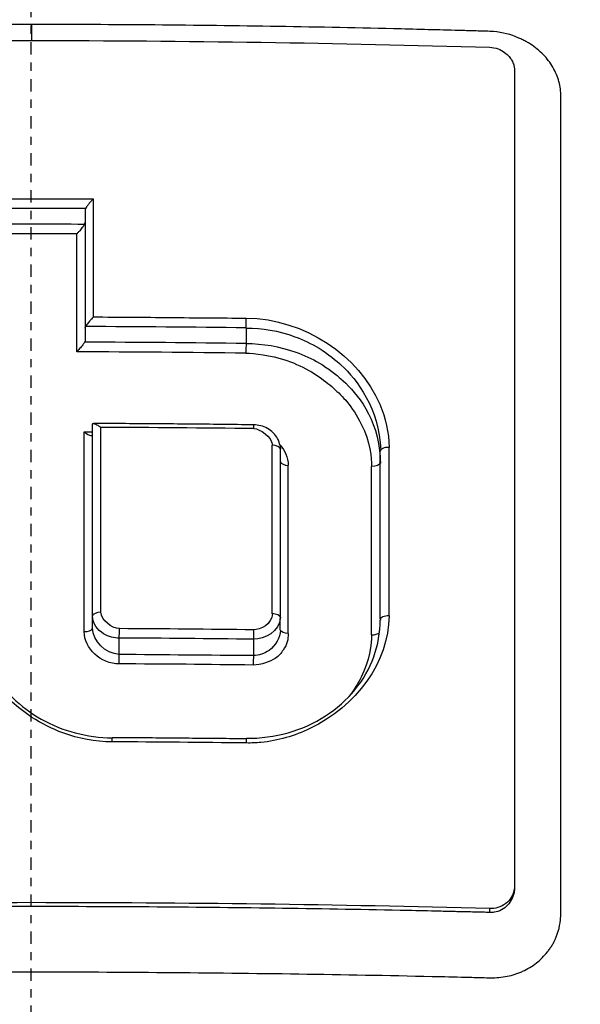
# Model space of a CAD drawing. Header units: millimetres. Extents: x 0 to 4378, y 0 to 2376.
# Tile 222 of 256: x 2296.72 to 2303.53, y 1645.6 to 1657.56. Entities that reach past the tile are written whole.
import ezdxf

# ---------------------------------------------------------------- set-up
doc = ezdxf.new("R2010")
doc.units = ezdxf.units.MM
doc.header["$LTSCALE"] = 0.2
doc.linetypes.add('CENTER2', pattern=[1.125, 0.75, -0.125, 0.125, -0.125])
doc.layers.add('02_Center Line', color=1, linetype='CENTER2')

# ---------------------------------------------------------------- blocks, each defined once
blk = doc.blocks.new('A$Ca6fc7631')
for p, q in [((0.003, 1022.313), (0.003, 1022.118)), ((0.654, 1020.057), (0.654, 1018.627)), ((0.654, 1018.624), (0.654, 1018.478)), ((2.608, 1018.629), (2.608, 1018.44)), ((0.642, 1017.367), (0.642, 1017.367)), ((0.844, 1017.367), (0.844, 1017.367)), ((3.023, 1017.16), (3.023, 1015.118)), ((4.236, 1015.092), (4.236, 1017.131)), ((2.926, 1016.211), (2.926, 1016.211)), ((3.118, 1016.262), (3.118, 1016.262)), ((2.926, 1016.095), (2.926, 1016.095)), ((3.12, 1016.147), (3.12, 1016.147)), ((6.427, 1015.58), (6.427, 1015.58)), ((0.742, 1014.984), (0.742, 1015.132)), ((3.022, 1014.96), (3.022, 1015.1)), ((1.069, 1014.663), (1.069, 1014.863)), ((2.697, 1014.848), (2.697, 1014.648)), ((1.61, 1014.546), (1.61, 1014.546)), ((1.723, 1014.542), (1.723, 1014.542)), ((4.075, 1014.564), (4.075, 1014.564)), ((5.564, 1011.532), (5.564, 1011.579))]:
    blk.add_line(p, q)
for centre, radius, start, end in [((0, 992.5), 24.081, 74.52006958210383, 74.5201055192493), ((0, 1014.5), 1.25, 47.522, 47.5228), ((0, 1014.5), 1.25, 2.2073, 2.2092)]:
    blk.add_arc(centre, radius, start, end)
for centre, major_axis, ratio, start_param, end_param in [((0, 993.428), (71.363, 0), 0.373443, 1.561551, 1.579951), ((0, 991.744), (77.332, 0), 0.362429, 1.563644, 1.577872), ((-0.09, 980.984), (-0.312, -78.188), 0.007205, 2.068905, 2.089874), ((2.607, 1018.697), (0.0013, 0.0897), 0.026843, 3.860715, 5.293635), ((-0.007, 991.002), (74.013, 0), 0.373503, 1.535452, 1.561761), ((-0.007, 990.873), (73.975, -0.001), 0.372878, 1.535443, 1.561921), ((0, 989.79), (77.613, -0.002), 0.367828, 1.537227, 1.563643), ((2.609, 1018.369), (-0.0013, -0.1), 0.032578, 3.931191, 5.205177), ((0.832, 980.14), (0.006, 80.423), 0.00013, 5.163155, 5.194412), ((-0.083, 988.026), (79.979, -0.006), 0.367563, 1.535995, 1.55922), ((2.699, 1017.332), (0, 0.119), 0.031606, 6.280163, 6.282854), ((2.699, 1017.332), (0, 0.119), 0.031606, 5.380846, 6.280163), ((-0.14, 980.983), (0.351, 78.19), 0.008942, 5.16169, 5.196428), ((2.898, 980.139), (-0.016, -80.372), 0.000284, 2.021635, 2.050135), ((2.907, 1017.153), (0.117, 0), 0.460483, 0.127367, 1.409776), ((4.335, 1017.131), (-0.1, 0), 0.462165, 4.6486, 6.280776), ((4.363, 979.86), (0.006, -80.762), 0.00026, 4.232063, 4.260427), ((4.335, 1017.131), (-0.1, 0), 0.462165, 6.280776, 6.283906), ((3.135, 1017.011), (-0.114, 0), 0.460729, 0.185356, 1.421629), ((-0.593, 979.625), (-1.656, -81.113), 0.040956, 2.021775, 2.049941), ((4.012, 980.981), (-0.054, -78.086), 0.001358, 2.020189, 2.049461), ((0.856, 1015.127), (-0.115, 0), 0.435593, 4.817216, 6.151102), ((4.336, 1015.088), (-0.1, -0.0001), 0.435608, 4.655328, 6.28252), ((-0.084, 985.138), (-80.247, 0.003), 0.371879, 4.677723, 4.698033), ((1.068, 1014.936), (0.001, 0.11), 0.014201, 3.986319, 5.100119), ((-0.005, 985.664), (-78.201, -0.001), 0.373415, 4.677834, 4.698661), ((4.136, 1014.946), (-0.1, 0.0002), 0.437785, 1.52074, 2.69371), ((-0.006, 985.298), (-78.115, 0), 0.374503, 4.677814, 4.698647), ((-0.002, 984.04), (-79.463, 0.006), 0.37206, 4.679503, 4.700034), ((2.609, 1013.519), (0.001, 0.119), 0.030529, 6.24332, 6.283185), ((2.609, 1013.519), (0.001, 0.119), 0.030529, 5.336866, 6.24332)]:
    blk.add_ellipse(centre, major_axis=major_axis, ratio=ratio, start_param=start_param, end_param=end_param)
for points, knots in [([(39.011, 998.541), (38.988, 999.08), (38.953, 999.618), (38.789, 1001.546), (38.597, 1002.931), (38.138, 1005.285), (37.909, 1006.261), (37.203, 1008.818), (36.663, 1010.384), (35.626, 1012.858), (35.192, 1013.79), (34.057, 1015.995), (33.32, 1017.25), (31.835, 1019.483), (31.105, 1020.474), (29.556, 1022.386), (28.736, 1023.306), (27.873, 1024.187), (25.129, 1026.987), (21.977, 1029.363), (17.338, 1031.882), (16.103, 1032.472), (12.652, 1033.903), (10.385, 1034.61), (5.586, 1035.639), (3.044, 1035.927), (0.5, 1035.96)], [0.187082, 0.187082, 0.187082, 0.187082, 0.348943, 0.348943, 0.767417, 0.767417, 1.066165, 1.066165, 1.560188, 1.560188, 1.865568, 1.865568, 2.298337, 2.298337, 2.664972, 2.664972, 3.031606, 3.031606, 3.031606, 4.197644, 4.197644, 4.603851, 4.603851, 5.308592, 5.308592, 6.063495, 6.063495, 6.063495, 6.063495]), ([(0.5, 1035.441), (3.008, 1035.408), (5.513, 1035.125), (10.247, 1034.114), (12.485, 1033.418), (15.892, 1032.01), (17.113, 1031.429), (21.697, 1028.95), (24.814, 1026.61), (27.534, 1023.852), (28.389, 1022.985), (29.202, 1022.078), (30.74, 1020.195), (31.465, 1019.217), (32.942, 1017.016), (33.677, 1015.78), (34.811, 1013.604), (35.246, 1012.684), (36.285, 1010.242), (36.83, 1008.696), (37.546, 1006.168), (37.779, 1005.203), (38.152, 1003.358), (38.299, 1002.478), (38.415, 1001.594)], [-6.062819, -6.062819, -6.062819, -6.062819, -5.308592, -5.308592, -4.603851, -4.603851, -4.197644, -4.197644, -3.031606, -3.031606, -3.031606, -2.664972, -2.664972, -2.298337, -2.298337, -1.865568, -1.865568, -1.560188, -1.560188, -1.066165, -1.066165, -0.767417, -0.767417, -0.497915, -0.497915, -0.497915, -0.497915]), ([(0.5, 1034.675), (5.043, 1034.644), (9.654, 1033.8), (17.775, 1030.711), (21.454, 1028.574), (27.858, 1023.296), (30.667, 1020.087), (35.048, 1013.024), (36.671, 1009.075), (37.733, 1004.475), (37.839, 1003.921), (37.942, 1003.366)], [0, 0, 0, 0, 1.362985, 1.362985, 2.606546, 2.606546, 3.852707, 3.852707, 5.099948, 5.099948, 5.269201, 5.269201, 5.269201, 5.269201]), ([(37.95, 1003.37), (37.644, 1005.017), (37.23, 1006.65), (36.712, 1008.24), (36.695, 1008.292), (36.678, 1008.344), (36.661, 1008.395), (35.845, 1010.865), (34.788, 1013.217), (33.498, 1015.458), (32.181, 1017.745), (30.599, 1019.934), (28.82, 1021.915), (28.761, 1021.98), (28.702, 1022.045), (28.643, 1022.11), (25.116, 1025.982), (20.797, 1029.108), (16.033, 1031.252), (15.934, 1031.297), (15.835, 1031.341), (15.736, 1031.385), (13.401, 1032.411), (10.926, 1033.214), (8.428, 1033.755), (5.824, 1034.319), (3.181, 1034.61), (0.5, 1034.618)], [0.1713291, 0.1713291, 0.1713291, 0.1713291, 0.25, 0.25, 0.25, 0.2525669, 0.2525669, 0.2525669, 0.375, 0.375, 0.375, 0.5, 0.5, 0.5, 0.5041101, 0.5041101, 0.5041101, 0.75, 0.75, 0.75, 0.7551095, 0.7551095, 0.7551095, 0.875, 0.875, 0.875, 1, 1, 1, 1]), ([(-34.315, 1011.045), (-33.43, 1012.683), (-32.383, 1014.4), (-30.47, 1017.132), (-29.663, 1018.191), (-27.177, 1021.129), (-25.687, 1022.645), (-22.028, 1025.781), (-20.055, 1027.2), (-15.859, 1029.627), (-13.614, 1030.672), (-9.554, 1032.076), (-7.789, 1032.547), (-4.045, 1033.228), (-2.026, 1033.426), (-0.006, 1033.427)], [0, 0, 0, 0, 0.745978, 0.745978, 1.281075, 1.281075, 2.116918, 2.116918, 2.963426, 2.963426, 3.760009, 3.760009, 4.340069, 4.340069, 4.946018, 4.946018, 4.946018, 4.946018]), ([(-0.006, 1033.427), (1.306, 1033.427), (2.624, 1033.344), (5.565, 1032.991), (7.198, 1032.669), (11.743, 1031.451), (14.623, 1030.254), (17.673, 1028.581), (18.257, 1028.241), (19.591, 1027.42), (20.369, 1026.902), (23.386, 1024.736), (25.445, 1022.884), (27.475, 1020.723), (27.795, 1020.371), (28.891, 1019.129), (29.59, 1018.267), (31.781, 1015.366), (33.107, 1013.273), (34.278, 1011.114)], [0, 0, 0, 0, 0.393671, 0.393671, 0.911458, 0.911458, 1.88424, 1.88424, 2.102628, 2.102628, 2.421617, 2.421617, 3.383356, 3.383356, 3.552856, 3.552856, 3.984138, 3.984138, 4.935757, 4.935757, 4.935757, 4.935757]), ([(21.522, 977.089), (21.876, 977.472), (22.222, 977.86), (22.557, 978.252), (22.897, 978.647), (23.227, 979.047), (23.548, 979.45), (23.872, 979.858), (24.186, 980.27), (24.491, 980.684), (24.8, 981.104), (25.098, 981.527), (25.386, 981.952), (25.678, 982.383), (25.96, 982.817), (26.231, 983.252), (26.505, 983.694), (26.769, 984.138), (27.022, 984.584), (27.279, 985.036), (27.524, 985.49), (27.759, 985.945), (27.996, 986.407), (28.223, 986.87), (28.438, 987.335), (28.656, 987.806), (28.862, 988.278), (29.057, 988.751), (29.455, 989.718), (29.804, 990.687), (30.105, 991.653), (30.182, 991.9), (30.255, 992.146), (30.326, 992.392), (30.397, 992.64), (30.465, 992.888), (30.53, 993.136), (30.595, 993.385), (30.657, 993.635), (30.716, 993.884), (30.775, 994.135), (30.832, 994.385), (30.885, 994.635), (30.896, 994.691), (30.908, 994.746), (30.919, 994.801), (30.96, 994.999), (30.999, 995.196), (31.036, 995.391), (31.084, 995.646), (31.128, 995.899), (31.169, 996.149), (31.211, 996.405), (31.249, 996.659), (31.284, 996.911), (31.319, 997.167), (31.352, 997.421), (31.381, 997.675), (31.435, 998.151), (31.479, 998.624), (31.511, 999.098), (31.514, 999.135), (31.516, 999.171), (31.519, 999.208), (31.536, 999.465), (31.549, 999.721), (31.56, 999.976), (31.565, 1000.105), (31.57, 1000.233), (31.574, 1000.361), (31.577, 1000.489), (31.58, 1000.617), (31.582, 1000.745), (31.585, 1000.874), (31.586, 1001.002), (31.586, 1001.13), (31.587, 1001.259), (31.587, 1001.387), (31.586, 1001.515), (31.584, 1001.773), (31.578, 1002.029), (31.57, 1002.284), (31.561, 1002.542), (31.549, 1002.798), (31.535, 1003.053), (31.52, 1003.311), (31.501, 1003.566), (31.48, 1003.821), (31.437, 1004.338), (31.382, 1004.848), (31.315, 1005.351), (31.247, 1005.866), (31.166, 1006.373), (31.074, 1006.873), (31.027, 1007.127), (30.978, 1007.378), (30.925, 1007.628), (30.872, 1007.881), (30.817, 1008.132), (30.758, 1008.38), (30.699, 1008.632), (30.637, 1008.881), (30.572, 1009.128), (30.506, 1009.378), (30.438, 1009.626), (30.367, 1009.871), (30.224, 1010.366), (30.072, 1010.847), (29.902, 1011.342), (29.819, 1011.582), (29.732, 1011.824), (29.641, 1012.068), (29.552, 1012.306), (29.459, 1012.546), (29.362, 1012.788), (29.267, 1013.024), (29.168, 1013.262), (29.065, 1013.501), (28.964, 1013.735), (28.859, 1013.97), (28.749, 1014.207), (28.642, 1014.438), (28.531, 1014.67), (28.416, 1014.904), (28.303, 1015.133), (28.186, 1015.363), (28.065, 1015.594), (27.947, 1015.82), (27.824, 1016.047), (27.697, 1016.274), (27.573, 1016.498), (27.444, 1016.722), (27.312, 1016.946), (27.182, 1017.166), (27.048, 1017.387), (26.91, 1017.608), (26.824, 1017.746), (26.736, 1017.883), (26.647, 1018.021), (26.595, 1018.101), (26.543, 1018.181), (26.491, 1018.261), (26.42, 1018.368), (26.348, 1018.475), (26.275, 1018.583), (26.203, 1018.69), (26.129, 1018.796), (26.055, 1018.902), (25.908, 1019.113), (25.758, 1019.323), (25.603, 1019.534), (25.301, 1019.945), (24.984, 1020.355), (24.652, 1020.762), (24.329, 1021.158), (23.992, 1021.552), (23.64, 1021.943), (23.467, 1022.134), (23.291, 1022.325), (23.111, 1022.515), (23.022, 1022.608), (22.932, 1022.702), (22.842, 1022.795), (22.796, 1022.842), (22.751, 1022.888), (22.705, 1022.935), (22.66, 1022.981), (22.614, 1023.027), (22.568, 1023.073), (22.477, 1023.165), (22.385, 1023.256), (22.291, 1023.347), (22.199, 1023.438), (22.105, 1023.528), (22.011, 1023.618), (21.917, 1023.708), (21.823, 1023.797), (21.728, 1023.886), (21.68, 1023.93), (21.632, 1023.974), (21.584, 1024.018), (21.537, 1024.062), (21.489, 1024.106), (21.44, 1024.15), (21.249, 1024.324), (21.054, 1024.497), (20.857, 1024.668), (20.661, 1024.838), (20.462, 1025.006), (20.26, 1025.172), (20.146, 1025.266), (20.031, 1025.359), (19.916, 1025.452), (19.622, 1025.687), (19.326, 1025.915), (19.03, 1026.137), (18.819, 1026.293), (18.608, 1026.446), (18.397, 1026.596), (18.29, 1026.672), (18.183, 1026.747), (18.076, 1026.821), (17.968, 1026.895), (17.86, 1026.969), (17.753, 1027.041), (17.644, 1027.114), (17.535, 1027.187), (17.426, 1027.258), (17.317, 1027.33), (17.207, 1027.401), (17.097, 1027.471), (16.987, 1027.541), (16.877, 1027.611), (16.766, 1027.68), (16.655, 1027.749), (16.544, 1027.817), (16.432, 1027.885), (16.207, 1028.021), (15.982, 1028.154), (15.757, 1028.283), (15.643, 1028.348), (15.529, 1028.413), (15.415, 1028.476), (15.301, 1028.54), (15.186, 1028.603), (15.071, 1028.665), (14.956, 1028.728), (14.841, 1028.79), (14.725, 1028.851), (14.609, 1028.912), (14.493, 1028.972), (14.377, 1029.032), (14.26, 1029.091), (14.143, 1029.151), (14.026, 1029.209), (13.909, 1029.267), (13.791, 1029.325), (13.674, 1029.382), (13.436, 1029.496), (13.199, 1029.607), (12.962, 1029.715), (12.843, 1029.769), (12.723, 1029.823), (12.604, 1029.875), (12.483, 1029.928), (12.363, 1029.98), (12.243, 1030.032), (12.122, 1030.083), (12.001, 1030.134), (11.88, 1030.184), (11.759, 1030.234), (11.637, 1030.283), (11.516, 1030.331), (11.416, 1030.371), (11.316, 1030.41), (11.217, 1030.449), (11.194, 1030.458), (11.172, 1030.466), (11.15, 1030.475), (11.027, 1030.522), (10.904, 1030.569), (10.781, 1030.614), (10.534, 1030.707), (10.286, 1030.795), (10.041, 1030.881), (9.791, 1030.967), (9.542, 1031.05), (9.294, 1031.13), (9.042, 1031.211), (8.791, 1031.288), (8.541, 1031.361), (8.286, 1031.436), (8.034, 1031.508), (7.782, 1031.575), (7.526, 1031.644), (7.272, 1031.709), (7.019, 1031.771), (6.761, 1031.834), (6.505, 1031.893), (6.25, 1031.948), (5.991, 1032.005), (5.733, 1032.057), (5.478, 1032.106), (5.217, 1032.157), (4.958, 1032.203), (4.701, 1032.246), (4.439, 1032.289), (4.179, 1032.329), (3.921, 1032.365), (3.79, 1032.383), (3.66, 1032.4), (3.53, 1032.417), (3.399, 1032.434), (3.268, 1032.449), (3.138, 1032.464), (3.115, 1032.467), (3.091, 1032.469), (3.068, 1032.473)], [0, 0, 0, 0, 0.0176061, 0.0176061, 0.0176061, 0.0354142, 0.0354142, 0.0354142, 0.0534332, 0.0534332, 0.0534332, 0.0716724, 0.0716724, 0.0716724, 0.090142, 0.090142, 0.090142, 0.1088527, 0.1088527, 0.1088527, 0.1278165, 0.1278165, 0.1278165, 0.1470458, 0.1470458, 0.1470458, 0.1665545, 0.1665545, 0.1665545, 0.2064712, 0.2064712, 0.2064712, 0.21665, 0.21665, 0.21665, 0.2269133, 0.2269133, 0.2269133, 0.2372635, 0.2372635, 0.2372635, 0.2477034, 0.2477034, 0.2477034, 0.25, 0.25, 0.25, 0.2582886, 0.2582886, 0.2582886, 0.2691214, 0.2691214, 0.2691214, 0.2801705, 0.2801705, 0.2801705, 0.2913913, 0.2913913, 0.2913913, 0.3125, 0.3125, 0.3125, 0.3141312, 0.3141312, 0.3141312, 0.3256078, 0.3256078, 0.3256078, 0.3313866, 0.3313866, 0.3313866, 0.3371928, 0.3371928, 0.3371928, 0.3430268, 0.3430268, 0.3430268, 0.3488891, 0.3488891, 0.3488891, 0.3607001, 0.3607001, 0.3607001, 0.3726291, 0.3726291, 0.3726291, 0.3846813, 0.3846813, 0.3846813, 0.4091784, 0.4091784, 0.4091784, 0.4342205, 0.4342205, 0.4342205, 0.4469543, 0.4469543, 0.4469543, 0.4598348, 0.4598348, 0.4598348, 0.4728654, 0.4728654, 0.4728654, 0.4860502, 0.4860502, 0.4860502, 0.5126453, 0.5126453, 0.5126453, 0.5255293, 0.5255293, 0.5255293, 0.538075, 0.538075, 0.538075, 0.550309, 0.550309, 0.550309, 0.5622545, 0.5622545, 0.5622545, 0.5739321, 0.5739321, 0.5739321, 0.58536, 0.58536, 0.58536, 0.5965545, 0.5965545, 0.5965545, 0.6075301, 0.6075301, 0.6075301, 0.6183, 0.6183, 0.6183, 0.625, 0.625, 0.625, 0.6288766, 0.6288766, 0.6288766, 0.6340986, 0.6340986, 0.6340986, 0.6392789, 0.6392789, 0.6392789, 0.6495199, 0.6495199, 0.6495199, 0.6695575, 0.6695575, 0.6695575, 0.6890594, 0.6890594, 0.6890594, 0.6986281, 0.6986281, 0.6986281, 0.7033699, 0.7033699, 0.7033699, 0.7057305, 0.7057305, 0.7057305, 0.7080842, 0.7080842, 0.7080842, 0.7127719, 0.7127719, 0.7127719, 0.7174336, 0.7174336, 0.7174336, 0.72207, 0.72207, 0.72207, 0.7243789, 0.7243789, 0.7243789, 0.7266817, 0.7266817, 0.7266817, 0.7358337, 0.7358337, 0.7358337, 0.7448943, 0.7448943, 0.7448943, 0.75, 0.75, 0.75, 0.7629506, 0.7629506, 0.7629506, 0.7721234, 0.7721234, 0.7721234, 0.7767514, 0.7767514, 0.7767514, 0.7814076, 0.7814076, 0.7814076, 0.7860925, 0.7860925, 0.7860925, 0.7908067, 0.7908067, 0.7908067, 0.7955507, 0.7955507, 0.7955507, 0.8003249, 0.8003249, 0.8003249, 0.8099662, 0.8099662, 0.8099662, 0.8148344, 0.8148344, 0.8148344, 0.8197352, 0.8197352, 0.8197352, 0.824669, 0.824669, 0.824669, 0.8296365, 0.8296365, 0.8296365, 0.8346384, 0.8346384, 0.8346384, 0.8396753, 0.8396753, 0.8396753, 0.8498568, 0.8498568, 0.8498568, 0.8550029, 0.8550029, 0.8550029, 0.8601868, 0.8601868, 0.8601868, 0.8654093, 0.8654093, 0.8654093, 0.8706713, 0.8706713, 0.8706713, 0.875, 0.875, 0.875, 0.8759735, 0.8759735, 0.8759735, 0.8813174, 0.8813174, 0.8813174, 0.8921352, 0.8921352, 0.8921352, 0.9031331, 0.9031331, 0.9031331, 0.9143197, 0.9143197, 0.9143197, 0.9257045, 0.9257045, 0.9257045, 0.9372979, 0.9372979, 0.9372979, 0.9491111, 0.9491111, 0.9491111, 0.9611564, 0.9611564, 0.9611564, 0.9734471, 0.9734471, 0.9734471, 0.9859982, 0.9859982, 0.9859982, 0.9923764, 0.9923764, 0.9923764, 0.9988259, 0.9988259, 0.9988259, 0.9999991, 0.9999991, 0.9999991, 0.9999991]), ([(3.067, 1030.324), (3.661, 1030.271), (4.249, 1030.19), (5.425, 1029.991), (6.011, 1029.873), (7.755, 1029.466), (8.899, 1029.123), (10.333, 1028.595), (10.649, 1028.473), (11.323, 1028.197), (11.679, 1028.044), (14.855, 1026.595), (17.439, 1024.864), (19.963, 1022.486), (20.25, 1022.202), (20.831, 1021.603), (21.137, 1021.274), (21.571, 1020.782), (21.708, 1020.621), (22.123, 1020.127), (22.393, 1019.79), (23.726, 1018.038), (24.649, 1016.533), (25.789, 1014.179), (26.128, 1013.38), (26.574, 1012.161), (26.713, 1011.75), (27.101, 1010.5), (27.318, 1009.652), (27.659, 1007.957), (27.784, 1007.113), (27.887, 1006.051), (27.906, 1005.835), (27.952, 1005.187), (27.972, 1004.751), (27.99, 1003.883), (27.987, 1003.453), (27.962, 1002.622), (27.94, 1002.218), (27.895, 1001.626), (27.878, 1001.437), (27.822, 1000.882), (27.777, 1000.511), (27.63, 999.492), (27.513, 998.847), (27.243, 997.649), (27.099, 997.091), (26.653, 995.581), (26.314, 994.638), (25.331, 992.333), (24.62, 990.996), (23.389, 989.089), (22.95, 988.47), (22.253, 987.569), (22.014, 987.273), (21.524, 986.693), (21.272, 986.407), (21.014, 986.127)], [0.000673, 0.000673, 0.000673, 0.000673, 0.17971, 0.17971, 0.359414, 0.359414, 0.719115, 0.719115, 0.821903, 0.821903, 0.939217, 0.939217, 1.878781, 1.878781, 2.003585, 2.003585, 2.132306, 2.132306, 2.194382, 2.194382, 2.320835, 2.320835, 2.839695, 2.839695, 3.097862, 3.097862, 3.226611, 3.226611, 3.487514, 3.487514, 3.742939, 3.742939, 3.808139, 3.808139, 3.938003, 3.938003, 4.064823, 4.064823, 4.184569, 4.184569, 4.240791, 4.240791, 4.350575, 4.350575, 4.547218, 4.547218, 4.711517, 4.711517, 4.997302, 4.997302, 5.425596, 5.425596, 5.639642, 5.639642, 5.746661, 5.746661, 5.853484, 5.853484, 5.853484, 5.853484]), ([(-20.745, 986.544), (-21.938, 987.968), (-23.365, 989.948), (-25.506, 994.763), (-26.149, 997.036), (-26.658, 1000.904), (-26.71, 1002.466), (-26.418, 1007.285), (-25.552, 1010.469), (-22.584, 1016.353), (-20.519, 1018.987), (-15.729, 1023.14), (-13.138, 1024.718), (-9.113, 1026.35), (-7.859, 1026.758), (-5.424, 1027.37), (-4.242, 1027.59), (-2.061, 1027.855), (-1.023, 1027.927), (0.009, 1027.927)], [0.00006, 0.00006, 0.00006, 0.00006, 0.573445, 0.573445, 1.042964, 1.042964, 1.354643, 1.354643, 2.020603, 2.020603, 2.682931, 2.682931, 3.272812, 3.272812, 3.528366, 3.528366, 3.761032, 3.761032, 3.957509, 3.957509, 3.957509, 3.957509]), ([(0.009, 1027.927), (1.021, 1027.926), (2.038, 1027.857), (4.205, 1027.597), (5.393, 1027.378), (7.824, 1026.769), (9.07, 1026.365), (13.088, 1024.746), (15.68, 1023.175), (20.477, 1019.036), (22.549, 1016.407), (25.534, 1010.528), (26.408, 1007.344), (26.714, 1002.522), (26.665, 1000.954), (26.161, 997.072), (25.519, 994.79), (23.374, 989.956), (21.942, 987.969), (20.746, 986.54)], [0, 0, 0, 0, 0.303446, 0.303446, 0.671478, 0.671478, 1.071867, 1.071867, 2.000494, 2.000494, 3.044687, 3.044687, 4.094781, 4.094781, 4.588026, 4.588026, 5.331255, 5.331255, 6.239245, 6.239245, 6.239245, 6.239245]), ([(0.003, 1022.313), (-1.001, 1022.313), (-2.005, 1022.305), (-3.008, 1022.288), (-3.509, 1022.28), (-4.011, 1022.27), (-4.512, 1022.258), (-4.762, 1022.252), (-5.013, 1022.245), (-5.263, 1022.238), (-5.388, 1022.235), (-5.514, 1022.238), (-5.638, 1022.223), (-5.751, 1022.21), (-5.86, 1022.174), (-5.961, 1022.126)], [0, 0, 0, 0, 0.503012, 0.503012, 0.503012, 0.754519, 0.754519, 0.754519, 0.880272, 0.880272, 0.880272, 0.943149, 0.943149, 0.943149, 1, 1, 1, 1]), ([(5.968, 1022.126), (5.952, 1022.134), (5.84, 1022.186), (5.718, 1022.217), (5.549, 1022.231), (5.487, 1022.231), (5.362, 1022.235), (5.3, 1022.237), (4.989, 1022.245), (4.74, 1022.252), (3.993, 1022.27), (3.495, 1022.28), (1.999, 1022.304), (1.001, 1022.313), (0.003, 1022.313)], [0.8652693, 0.8652693, 0.8652693, 0.8652693, 0.8664789, 0.87369, 0.87369, 0.8779003, 0.8779003, 0.8821107, 0.8821107, 0.898952, 0.898952, 0.9326347, 0.9326347, 1, 1, 1, 1]), ([(-5.558, 1022.036), (-3.709, 1022.088), (-1.862, 1022.118), (1.868, 1022.118), (3.716, 1022.088), (5.564, 1022.036)], [0.000012, 0.000012, 0.000012, 0.000012, 0.556108, 0.556108, 1.112237, 1.112237, 1.112237, 1.112237]), ([(5.564, 1022.036), (5.599, 1022.034), (5.633, 1022.027), (5.694, 1022.005), (5.721, 1021.991), (5.766, 1021.959), (5.784, 1021.942), (5.813, 1021.909), (5.825, 1021.892), (5.843, 1021.857), (5.851, 1021.84), (5.86, 1021.808), (5.862, 1021.795), (5.864, 1021.775), (5.865, 1021.769), (5.864, 1021.752)], [-0.05064024, -0.05064024, -0.05064024, -0.05064024, -0.04027264, -0.04027264, -0.03092376, -0.03092376, -0.02318609, -0.02318609, -0.01648075, -0.01648075, -0.01007544, -0.01007544, -0.00521497, -0.00521497, -0.00310871, -0.00310871, -0.00310871, -0.00310871]), ([(6.427, 1012.757), (6.427, 1013.089), (6.427, 1013.42), (6.427, 1014.186), (6.427, 1015.053), (6.427, 1016.352), (6.427, 1017.769), (6.427, 1018.763), (6.427, 1019.826), (6.427, 1020.316), (6.427, 1020.924), (6.427, 1021.045), (6.427, 1021.227), (6.427, 1021.287), (6.426, 1021.408), (6.43, 1021.469), (6.414, 1021.59), (6.398, 1021.65), (6.362, 1021.736), (6.348, 1021.765), (6.316, 1021.82), (6.298, 1021.847), (6.239, 1021.924), (6.193, 1021.972), (6.114, 1022.036), (6.086, 1022.056), (6.043, 1022.084), (6.014, 1022.102), (5.983, 1022.118), (5.968, 1022.126)], [0.6208668, 0.6208668, 0.6208668, 0.6208668, 0.6454289, 0.6454289, 0.6779385, 0.7104481, 0.7429577, 0.7878587, 0.7878587, 0.826564, 0.826564, 0.8362404, 0.8362404, 0.8410785, 0.8410785, 0.8459167, 0.8459167, 0.8507548, 0.8507548, 0.8531739, 0.8531739, 0.855593, 0.855593, 0.8604312, 0.8604312, 0.8628503, 0.8628503, 0.8640598, 0.8652692, 0.8652692, 0.8652692, 0.8652692]), ([(5.864, 1021.752), (5.864, 1020.165), (5.864, 1018.539), (5.864, 1015.228), (5.864, 1013.546), (5.865, 1011.829)], [-1.123344, -1.123344, -1.123344, -1.123344, -0.56195, -0.56195, -0.003157, -0.003157, -0.003157, -0.003157]), ([(-0.744, 1020.195), (-0.495, 1020.196), (-0.246, 1020.196), (0.253, 1020.196), (0.502, 1020.196), (0.751, 1020.195)], [0.0005653, 0.0005653, 0.0005653, 0.0005653, 0.0752706, 0.0752706, 0.1500827, 0.1500827, 0.1500827, 0.1500827]), ([(0.751, 1020.195), (0.751, 1020.193), (0.75, 1020.192), (0.749, 1020.191), (0.743, 1020.185), (0.735, 1020.176), (0.711, 1020.15), (0.696, 1020.133), (0.675, 1020.103), (0.667, 1020.091), (0.662, 1020.079), (0.661, 1020.078), (0.66, 1020.077)], [0.0491697, 0.0491697, 0.0491697, 0.0491697, 0.04968274, 0.04968274, 0.04968274, 0.05219947, 0.05219947, 0.05614182, 0.05614182, 0.05900077, 0.05900077, 0.05932027, 0.05932027, 0.05932027, 0.05932027]), ([(0.751, 1020.195), (0.751, 1019.958), (0.751, 1019.721), (0.751, 1019.243), (0.751, 1019.004), (0.753, 1018.762)], [0.000356, 0.000356, 0.000356, 0.000356, 0.0821764, 0.0821764, 0.1643521, 0.1643521, 0.1643521, 0.1643521]), ([(0.66, 1020.077), (0.66, 1020.077), (0.66, 1020.076), (0.657, 1020.07), (0.655, 1020.064), (0.654, 1020.057)], [-0.059525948, -0.059525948, -0.059525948, -0.059525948, -0.059371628, -0.059371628, -0.05667842, -0.05667842, -0.05667842, -0.05667842]), ([(0.647, 1019.89), (0.646, 1019.888), (0.646, 1019.887), (0.639, 1019.875), (0.632, 1019.864), (0.613, 1019.838), (0.601, 1019.823), (0.578, 1019.797), (0.569, 1019.788), (0.56, 1019.778), (0.558, 1019.774), (0.556, 1019.771), (0.556, 1019.771), (0.554, 1019.77)], [0.02187254, 0.02187254, 0.02187254, 0.02187254, 0.02241461, 0.02241461, 0.02588939, 0.02588939, 0.03077932, 0.03077932, 0.0347207, 0.0347207, 0.03671147, 0.03671147, 0.03678627, 0.03678627, 0.03678627, 0.03678627]), ([(0.647, 1019.89), (0.647, 1019.89), (0.648, 1019.891), (0.651, 1019.896), (0.653, 1019.901), (0.654, 1019.907)], [-0.022936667, -0.022936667, -0.022936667, -0.022936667, -0.022801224, -0.022801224, -0.020472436, -0.020472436, -0.020472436, -0.020472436]), ([(0.753, 1018.762), (0.751, 1018.761), (0.75, 1018.759), (0.743, 1018.751), (0.737, 1018.744), (0.722, 1018.727), (0.714, 1018.718), (0.695, 1018.696), (0.684, 1018.682), (0.67, 1018.661), (0.665, 1018.653), (0.661, 1018.645)], [-0.025460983, -0.025460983, -0.025460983, -0.025460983, -0.024518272, -0.024518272, -0.02258217, -0.02258217, -0.020491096, -0.020491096, -0.017438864, -0.017438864, -0.015491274, -0.015491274, -0.015491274, -0.015491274]), ([(0.753, 1018.762), (1.064, 1018.76), (1.374, 1018.758), (1.992, 1018.752), (2.301, 1018.749), (2.61, 1018.748)], [0, 0, 0, 0, 0.092808, 0.092808, 0.1856074, 0.1856074, 0.1856074, 0.1856074]), ([(2.61, 1018.748), (3.321, 1018.739), (3.978, 1018.291), (4.231, 1017.701), (4.302, 1017.536), (4.342, 1017.359), (4.342, 1017.178)], [0, 0, 0, 0, 0.78105, 0.78105, 0.78105, 1, 1, 1, 1]), ([(0.654, 1018.624), (0.655, 1018.63), (0.657, 1018.637), (0.66, 1018.644), (0.661, 1018.644), (0.661, 1018.645)], [0.056840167, 0.056840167, 0.056840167, 0.056840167, 0.059544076, 0.059544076, 0.059963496, 0.059963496, 0.059963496, 0.059963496]), ([(2.608, 1018.627), (2.797, 1018.626), (3.001, 1018.595), (3.201, 1018.522), (3.301, 1018.485), (3.4, 1018.438), (3.494, 1018.381), (3.589, 1018.324), (3.715, 1018.222), (3.763, 1018.178), (3.951, 1018.001), (4.224, 1017.65), (4.241, 1017.145)], [0, 0, 0, 0, 0.25, 0.25, 0.25, 0.375, 0.375, 0.375, 0.5, 0.5, 0.5, 0.9955247, 0.9955247, 0.9955247, 0.9955247]), ([(0.649, 1018.456), (0.647, 1018.456), (0.647, 1018.455), (0.641, 1018.444), (0.634, 1018.434), (0.614, 1018.408), (0.6, 1018.391), (0.579, 1018.368), (0.572, 1018.361), (0.565, 1018.352), (0.563, 1018.349), (0.56, 1018.345), (0.56, 1018.343), (0.559, 1018.341), (0.559, 1018.34), (0.559, 1018.339), (0.559, 1018.338), (0.559, 1018.338), (0.559, 1018.338), (0.559, 1018.338), (0.559, 1018.338), (0.559, 1018.338), (0.559, 1018.338), (0.555, 1018.337)], [-0.01215897, -0.01215897, -0.01215897, -0.01215897, -0.01185348, -0.01185348, -0.00896134, -0.00896134, -0.0046439, -0.0046439, -0.00208184, -0.00208184, -0.00101329, -0.00101329, -0.00046447, -0.00046447, -0.00014612, -0.00014612, -0.00001542, -0.00001542, -0.00001238, -0.00001238, -0.00001106, -0.00001106, -0.00000995, -0.00000995, -0.00000995, -0.00000995]), ([(2.608, 1018.44), (2.808, 1018.439), (3.013, 1018.405), (3.21, 1018.334), (3.309, 1018.299), (3.405, 1018.254), (3.498, 1018.201), (3.59, 1018.147), (3.718, 1018.048), (3.758, 1018.012), (3.905, 1017.881), (4.173, 1017.606), (4.227, 1017.139), (4.233, 1017.091), (4.236, 1017.042), (4.238, 1016.991)], [0, 0, 0, 0, 0.25, 0.25, 0.25, 0.375, 0.375, 0.375, 0.5, 0.5, 0.5, 0.953711, 0.953711, 0.953711, 1, 1, 1, 1]), ([(3.091, 1018.236), (3.121, 1018.226), (3.151, 1018.215), (3.181, 1018.203), (3.398, 1018.114), (3.555, 1017.999), (3.668, 1017.897), (3.781, 1017.796), (3.894, 1017.683), (4.005, 1017.46)], [0.215817, 0.215817, 0.215817, 0.215817, 0.25, 0.25, 0.25, 0.5, 0.5, 0.5, 0.75, 0.75, 0.75, 0.75]), ([(0.743, 1017.462), (0.744, 1017.464), (0.746, 1017.466), (0.752, 1017.469), (0.759, 1017.468), (0.778, 1017.462), (0.792, 1017.455), (0.818, 1017.44), (0.828, 1017.433), (0.839, 1017.427), (0.842, 1017.425), (0.845, 1017.422)], [-0.01139578, -0.01139578, -0.01139578, -0.01139578, -0.01034504, -0.01034504, -0.00801692, -0.00801692, -0.00456731, -0.00456731, -0.00188553, -0.00188553, -0.00101712, -0.00101712, -0.00101712, -0.00101712]), ([(2.699, 1017.451), (2.569, 1017.453), (2.44, 1017.455), (2.181, 1017.458), (2.051, 1017.459), (1.792, 1017.461), (1.662, 1017.463), (1.403, 1017.465), (1.273, 1017.465), (1.014, 1017.467), (0.884, 1017.467), (0.755, 1017.468)], [1.53501315, 1.53501315, 1.53501315, 1.53501315, 1.54015476, 1.54015476, 1.54529636, 1.54529636, 1.55043796, 1.55043796, 1.55557956, 1.55557956, 1.56072116, 1.56072116, 1.56072116, 1.56072116]), ([(3.02, 1017.2), (3.014, 1017.229), (3.004, 1017.258), (2.976, 1017.31), (2.958, 1017.333), (2.916, 1017.375), (2.893, 1017.393), (2.842, 1017.422), (2.814, 1017.433), (2.757, 1017.447), (2.728, 1017.451), (2.699, 1017.451)], [0.16879, 0.16879, 0.16879, 0.16879, 0.451857, 0.451857, 0.734925, 0.734925, 1.017993, 1.017993, 1.301061, 1.301061, 1.584129, 1.584129, 1.584129, 1.584129]), ([(4.235, 1017.132), (4.235, 1017.132), (4.235, 1017.132), (4.235, 1017.133), (4.235, 1017.134), (4.235, 1017.134), (4.235, 1017.135), (4.235, 1017.136), (4.235, 1017.136), (4.235, 1017.137), (4.235, 1017.137), (4.235, 1017.138)], [6.278428, 6.278428, 6.278428, 6.278428, 6.279306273, 6.279306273, 6.280184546, 6.280184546, 6.281062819, 6.281062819, 6.281941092, 6.281941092, 6.282819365, 6.282819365, 6.282819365, 6.282819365]), ([(0.982, 1013.602), (0.777, 1013.603), (0.574, 1013.642), (0.385, 1013.711), (0.252, 1013.76), (0.125, 1013.824), (0.008, 1013.9), (-0.448, 1014.195), (-0.749, 1014.676), (-0.749, 1015.177)], [0, 0, 0, 0, 0.225451, 0.225451, 0.225451, 0.383607, 0.383607, 0.383607, 1, 1, 1, 1]), ([(4.342, 1015.131), (4.342, 1014.571), (3.941, 1014.032), (3.383, 1013.764), (3.197, 1013.675), (2.994, 1013.616), (2.787, 1013.595), (2.729, 1013.59), (2.671, 1013.587), (2.613, 1013.589)], [0, 0, 0, 0, 0.70043, 0.70043, 0.70043, 0.9347015, 0.9347015, 0.9347015, 1, 1, 1, 1]), ([(2.611, 1013.646), (2.782, 1013.644), (2.954, 1013.667), (3.279, 1013.759), (3.433, 1013.828), (3.708, 1014.005), (3.829, 1014.113), (4.028, 1014.357), (4.105, 1014.493), (4.209, 1014.78), (4.235, 1014.931), (4.235, 1015.082)], [4.71801, 4.71801, 4.71801, 4.71801, 5.030903, 5.030903, 5.343795, 5.343795, 5.656687, 5.656687, 5.96958, 5.96958, 6.282472, 6.282472, 6.282472, 6.282472]), ([(3.118, 1014.917), (3.118, 1014.844), (3.109, 1014.793), (3.057, 1014.716), (3.031, 1014.677), (3.007, 1014.65), (2.959, 1014.615), (2.91, 1014.58), (2.784, 1014.533), (2.695, 1014.535)], [0.0000255, 0.0000255, 0.0000255, 0.0000255, 0.5, 0.5, 0.5, 0.75, 0.75, 0.75, 1, 1, 1, 1]), ([(4.131, 1014.902), (4.131, 1014.793), (4.102, 1014.582), (4.004, 1014.386), (3.964, 1014.306), (3.919, 1014.236), (3.872, 1014.174)], [0, 0, 0, 0, 0.25, 0.25, 0.25, 0.3519496, 0.3519496, 0.3519496, 0.3519496]), ([(-0.617, 1014.851), (-0.59, 1014.72), (-0.542, 1014.592), (-0.41, 1014.352), (-0.325, 1014.239), (-0.123, 1014.039), (-0.007, 1013.951), (0.249, 1013.807), (0.388, 1013.75), (0.678, 1013.674), (0.83, 1013.653), (0.981, 1013.652)], [3.327078, 3.327078, 3.327078, 3.327078, 3.60347, 3.60347, 3.879862, 3.879862, 4.156255, 4.156255, 4.432647, 4.432647, 4.70904, 4.70904, 4.70904, 4.70904]), ([(2.61, 1013.638), (2.502, 1013.64), (2.393, 1013.641), (2.176, 1013.643), (2.067, 1013.644), (1.85, 1013.646), (1.741, 1013.647), (1.524, 1013.649), (1.416, 1013.65), (1.198, 1013.651), (1.09, 1013.652), (0.981, 1013.652)], [1.53786939, 1.53786939, 1.53786939, 1.53786939, 1.54197427, 1.54197427, 1.54607915, 1.54607915, 1.55018402, 1.55018402, 1.5542889, 1.5542889, 1.55839378, 1.55839378, 1.55839378, 1.55839378]), ([(6.293, 1011.09), (6.302, 1011.103), (6.319, 1011.129), (6.382, 1011.24), (6.414, 1011.348), (6.426, 1011.469), (6.427, 1011.497), (6.427, 1011.552), (6.427, 1011.58), (6.427, 1011.663), (6.427, 1011.718), (6.427, 1011.994), (6.427, 1012.215), (6.427, 1012.542), (6.427, 1012.65), (6.427, 1012.757)], [0.57925517, 0.57925517, 0.57925517, 0.57925517, 0.58040965, 0.58156413, 0.58853705, 0.58853705, 0.5905689, 0.5905689, 0.59260075, 0.59260075, 0.59666446, 0.59666446, 0.61291926, 0.61291926, 0.62086678, 0.62086678, 0.62086678, 0.62086678]), ([(5.865, 1011.829), (5.864, 1011.822), (5.862, 1011.808), (5.852, 1011.769), (5.843, 1011.745), (5.813, 1011.691), (5.789, 1011.662), (5.731, 1011.617), (5.698, 1011.601), (5.631, 1011.581), (5.598, 1011.578), (5.564, 1011.579)], [-0.04635215, -0.04635215, -0.04635215, -0.04635215, -0.04157108, -0.04157108, -0.03321796, -0.03321796, -0.02146366, -0.02146366, -0.01014391, -0.01014391, -0.00006876, -0.00006876, -0.00006876, -0.00006876]), ([(5.865, 1011.829), (5.865, 1011.807), (5.864, 1011.792), (5.861, 1011.778), (5.855, 1011.749), (5.846, 1011.721), (5.832, 1011.694), (5.805, 1011.641), (5.762, 1011.593), (5.707, 1011.563), (5.679, 1011.548), (5.649, 1011.538), (5.618, 1011.533), (5.602, 1011.531), (5.586, 1011.531), (5.57, 1011.532), (5.568, 1011.532), (5.566, 1011.532), (5.564, 1011.532)], [0.0000812, 0.0000812, 0.0000812, 0.0000812, 0.1004401, 0.1004401, 0.1004401, 0.2974008, 0.2974008, 0.2974008, 0.6913224, 0.6913224, 0.6913224, 0.8882831, 0.8882831, 0.8882831, 0.9867635, 0.9867635, 0.9867635, 0.9999642, 0.9999642, 0.9999642, 0.9999642]), ([(5.564, 1011.579), (3.713, 1011.626), (1.859, 1011.65), (-1.853, 1011.65), (-3.706, 1011.626), (-5.558, 1011.579)], [-1.113549, -1.113549, -1.113549, -1.113549, -0.556808, -0.556808, -0.000068, -0.000068, -0.000068, -0.000068]), ([(0.003, 1011.602), (0.003, 1011.602), (0.003, 1011.602), (0.003, 1011.602), (-0.505, 1011.602), (-1.013, 1011.601), (-1.521, 1011.597), (-2.028, 1011.593), (-2.536, 1011.588), (-3.044, 1011.581), (-3.551, 1011.574), (-4.059, 1011.565), (-4.566, 1011.554), (-4.693, 1011.552), (-4.82, 1011.549), (-4.946, 1011.546), (-5.01, 1011.545), (-5.073, 1011.543), (-5.137, 1011.542), (-5.2, 1011.54), (-5.263, 1011.539), (-5.327, 1011.537), (-5.39, 1011.536), (-5.453, 1011.534), (-5.517, 1011.532), (-5.53, 1011.532), (-5.544, 1011.532), (-5.558, 1011.532)], [0.4999958, 0.4999958, 0.4999958, 0.4999958, 0.4999999, 0.4999999, 0.4999999, 0.6369097, 0.6369097, 0.6369097, 0.7738261, 0.7738261, 0.7738261, 0.9107393, 0.9107393, 0.9107393, 0.9449675, 0.9449675, 0.9449675, 0.9620817, 0.9620817, 0.9620817, 0.9791958, 0.9791958, 0.9791958, 0.99631, 0.99631, 0.99631, 1, 1, 1, 1]), ([(5.564, 1011.532), (5.55, 1011.531), (5.537, 1011.532), (5.523, 1011.532), (5.46, 1011.534), (5.396, 1011.535), (5.333, 1011.537), (5.27, 1011.538), (5.206, 1011.54), (5.143, 1011.541), (5.079, 1011.543), (5.016, 1011.544), (4.953, 1011.546), (4.826, 1011.549), (4.699, 1011.551), (4.572, 1011.554), (4.065, 1011.565), (3.558, 1011.574), (3.05, 1011.581), (2.543, 1011.588), (2.035, 1011.593), (1.527, 1011.597), (1.019, 1011.601), (0.511, 1011.602), (0.003, 1011.602)], [0, 0, 0, 0, 0.0037017, 0.0037017, 0.0037017, 0.0208154, 0.0208154, 0.0208154, 0.0379292, 0.0379292, 0.0379292, 0.0550429, 0.0550429, 0.0550429, 0.0892704, 0.0892704, 0.0892704, 0.2261802, 0.2261802, 0.2261802, 0.36309, 0.36309, 0.36309, 0.4999958, 0.4999958, 0.4999958, 0.4999958]), ([(5.918, 1010.798), (5.933, 1010.804), (5.949, 1010.81), (5.993, 1010.831), (6.022, 1010.846), (6.106, 1010.896), (6.157, 1010.936), (6.224, 1011.004), (6.246, 1011.027), (6.275, 1011.065), (6.284, 1011.077), (6.293, 1011.09)], [0.56771038, 0.56771038, 0.56771038, 0.56771038, 0.56886486, 0.56886486, 0.57117381, 0.57117381, 0.57579173, 0.57579173, 0.57810069, 0.57810069, 0.57925517, 0.57925517, 0.57925517, 0.57925517]), ([(-5.958, 1010.818), (-5.958, 1010.818), (-5.957, 1010.817), (-5.927, 1010.804), (-5.897, 1010.792), (-5.802, 1010.761), (-5.736, 1010.748), (-5.602, 1010.735), (-5.535, 1010.739), (-5.4, 1010.742), (-5.332, 1010.744), (-5.13, 1010.749), (-4.995, 1010.752), (-4.321, 1010.767), (-3.78, 1010.777), (-2.7, 1010.793), (-1.619, 1010.806), (-0.537, 1010.81), (0.004, 1010.81), (0.004, 1010.81)], [0.2963922, 0.2963922, 0.2963922, 0.2963922, 0.2964045, 0.2964045, 0.2987135, 0.2987135, 0.3033315, 0.3033315, 0.3079496, 0.3079496, 0.3125676, 0.3125676, 0.3218037, 0.3218037, 0.3587479, 0.3587479, 0.395693, 0.4326363, 0.4326508, 0.4326508, 0.4326508, 0.4326508]), ([(0.004, 1010.81), (0.544, 1010.81), (1.626, 1010.805), (2.706, 1010.793), (3.787, 1010.777), (4.327, 1010.767), (5.002, 1010.752), (5.136, 1010.749), (5.339, 1010.744), (5.406, 1010.742), (5.541, 1010.739), (5.609, 1010.735), (5.743, 1010.748), (5.808, 1010.761), (5.887, 1010.786), (5.903, 1010.792), (5.918, 1010.798)], [0.4326508, 0.4326508, 0.4326508, 0.4326508, 0.4695796, 0.506523, 0.506523, 0.5434663, 0.5434663, 0.5527021, 0.5527021, 0.5573201, 0.5573201, 0.561938, 0.561938, 0.5665559, 0.5665559, 0.5677104, 0.5677104, 0.5677104, 0.5677104])]:
    blk.add_open_spline(points, degree=3, knots=knots)
for points in [[(-0.641, 1019.89), (-0.211, 1019.891), (0.218, 1019.891), (0.647, 1019.89)], [(0.655, 1018.478), (0.654, 1018.47), (0.651, 1018.463), (0.649, 1018.456)], [(2.606, 1018.322), (2.709, 1018.321), (2.901, 1018.299), (3.091, 1018.236)], [(0.742, 1015.135), (0.743, 1015.919), (0.743, 1016.694), (0.743, 1017.462)], [(2.702, 1017.406), (2.774, 1017.405), (2.92, 1017.309), (2.926, 1017.207)], [(4.005, 1017.46), (4.117, 1017.236), (4.131, 1017.054), (4.131, 1016.946)], [(0.642, 1017.367), (0.708, 1017.31), (0.743, 1017.316), (0.743, 1017.328)], [(0.643, 1017.367), (0.676, 1017.367), (0.71, 1017.367), (0.743, 1017.367)], [(2.879, 1017.307), (2.879, 1017.307), (2.88, 1017.307), (2.88, 1017.306)], [(3.02, 1017.2), (3.022, 1017.187), (3.023, 1017.174), (3.024, 1017.16)], [(3.021, 1017.205), (3.08, 1017.139), (3.118, 1017.056), (3.118, 1016.96)], [(3.023, 1017.015), (3.023, 1017.012), (3.023, 1017.009), (3.023, 1017.006)], [(4.238, 1016.991), (4.236, 1016.966), (4.185, 1016.944), (4.131, 1016.946)], [(0.878, 1014.913), (0.803, 1014.963), (0.747, 1015.034), (0.742, 1015.133)], [(1.069, 1014.977), (0.976, 1014.978), (0.851, 1015.083), (0.844, 1015.176)], [(3.024, 1015.116), (3.015, 1014.939), (2.828, 1014.849), (2.697, 1014.848)], [(2.926, 1015.159), (2.926, 1015.033), (2.776, 1014.96), (2.699, 1014.962)], [(3.024, 1015.116), (3.019, 1015.136), (2.976, 1015.156), (2.926, 1015.159)], [(1.068, 1014.664), (0.897, 1014.671), (0.747, 1014.826), (0.742, 1014.984)], [(4.239, 1015.087), (4.239, 1015.086), (4.239, 1015.084), (4.239, 1015.082)], [(0.642, 1014.941), (0.69, 1014.941), (0.735, 1014.958), (0.741, 1014.978)], [(1.068, 1014.549), (0.842, 1014.55), (0.642, 1014.734), (0.642, 1014.941)], [(1.069, 1014.863), (1.01, 1014.861), (0.935, 1014.879), (0.878, 1014.913)], [(2.699, 1014.962), (2.699, 1014.925), (2.699, 1014.879), (2.697, 1014.848)], [(3.024, 1014.96), (3.02, 1014.865), (2.964, 1014.773), (2.887, 1014.711)], [(3.118, 1014.917), (3.072, 1014.92), (3.033, 1014.936), (3.025, 1014.955)], [(2.697, 1014.649), (2.156, 1014.653), (1.613, 1014.658), (1.068, 1014.664)], [(1.068, 1014.549), (1.068, 1014.586), (1.069, 1014.63), (1.068, 1014.662)], [(2.697, 1014.648), (2.695, 1014.616), (2.695, 1014.571), (2.695, 1014.535)], [(2.887, 1014.711), (2.829, 1014.675), (2.765, 1014.651), (2.697, 1014.649)], [(3.872, 1014.174), (3.866, 1014.166), (3.861, 1014.159), (3.855, 1014.152)], [(0.982, 1013.602), (0.982, 1013.633), (0.981, 1013.65), (0.981, 1013.651)], [(0.981, 1013.651), (0.981, 1013.651), (0.981, 1013.651), (0.981, 1013.651)]]:
    blk.add_open_spline(points, degree=3)
at = {"layer": '02_Center Line'}
blk.add_line((0, 0), (0, 1154.518), dxfattribs=at)

msp = doc.modelspace()

# ---------------------------------------------------------------- block references
msp.add_blockref('A$Ca6fc7631', (2296.863, 635.188))

doc.saveas('drawing.dxf')
